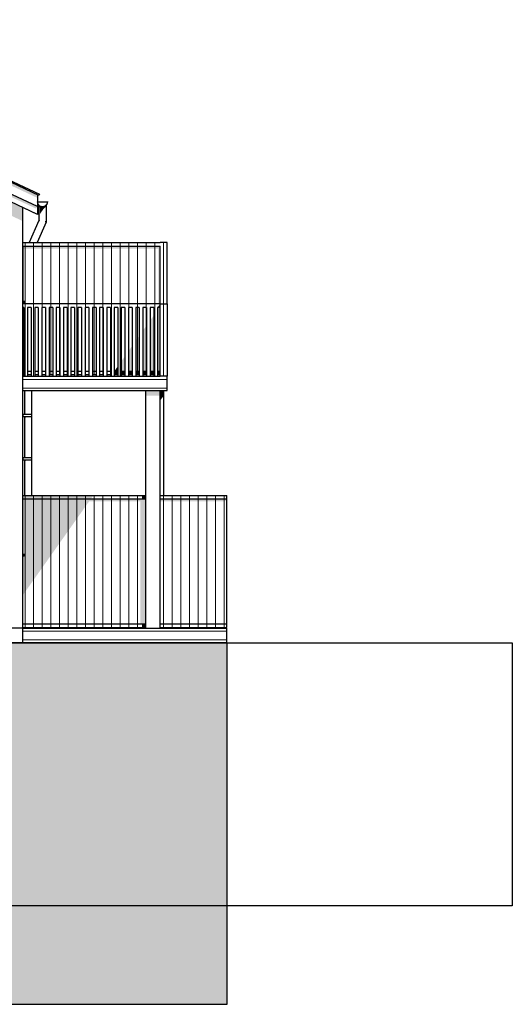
# Model space of a CAD drawing. Header units: millimetres. Extents: x -187988 to -148208, y 72497 to 86342.
# Tile 22 of 22: x -155034 to -148208, y 72497 to 86121. Entities that reach past the tile are written whole.
import ezdxf

# ---------------------------------------------------------------- set-up
doc = ezdxf.new("R2010")
doc.units = ezdxf.units.MM
doc.header["$LTSCALE"] = 0.5
doc.header["$MEASUREMENT"] = 0
doc.linetypes.add('PLINE', pattern=[0])
for name, color, linetype in [('0(Nye konstruksjoner)', 7, 'Continuous'), ('222- Søyler (Nye konstruksjoner)', 7, 'Continuous'), ('23-- Yttervegger(Nye konstruksjoner)', 7, 'Continuous'), ('231- Bærende yttervegger(Nye konstruksjoner)', 7, 'Continuous'), ('244- Vinduer_ dører_ foldevegger(Nye konstruksjoner)', 7, 'Continuous'), ('25-- Dekker(Nye konstruksjoner)', 7, 'Continuous'), ('265- Gesimser_ takrenner og nedløp(Nye konstruksjoner)', 7, 'Continuous'), ('71-- Bearbeidet terreng (Skravur)(Nye konstruksjoner)', 7, 'Continuous'), ('71-- Bearbeidet terreng(Nye konstruksjoner)', 7, 'Continuous')]:
    doc.layers.add(name, color=color, linetype=linetype)
doc.layers.add('235- Utvendig kledning og overflate(Nye konstruksjoner)', color=7, linetype='Continuous', lineweight=0)

# ---------------------------------------------------------------- blocks, each defined once
blk = doc.blocks.new('*X113')
at = {"layer": '235- Utvendig kledning og overflate(Nye konstruksjoner)', "linetype": 'PLINE'}
for p, q in [((-152165, 77660), (-154988, 77660)), ((-154988, 77660), (-152165, 77660)), ((-152165, 77540), (-154988, 77540)), ((-154988, 77540), (-152165, 77540))]:
    blk.add_line(p, q, dxfattribs=at)
blk = doc.blocks.new('*X287')
at = {"layer": '235- Utvendig kledning og overflate(Nye konstruksjoner)', "linetype": 'PLINE'}
for p, q in [((-152988, 81141), (-154988, 81141)), ((-154988, 81141), (-152988, 81141)), ((-152988, 81021), (-154988, 81021)), ((-154988, 81021), (-152988, 81021))]:
    blk.add_line(p, q, dxfattribs=at)
blk = doc.blocks.new('*X288')
at = {"layer": '235- Utvendig kledning og overflate(Nye konstruksjoner)', "linetype": 'PLINE'}
for p, q in [((-154960, 79490), (-154960, 77760)), ((-154960, 77760), (-154960, 79490)), ((-154840, 79490), (-154840, 77760)), ((-154840, 77760), (-154840, 79490)), ((-154720, 79490), (-154720, 77760)), ((-154720, 77760), (-154720, 79490)), ((-154600, 79490), (-154600, 77760)), ((-154600, 77760), (-154600, 79490)), ((-154480, 79490), (-154480, 77760)), ((-154480, 77760), (-154480, 79490)), ((-154360, 79490), (-154360, 77760)), ((-154360, 77760), (-154360, 79490)), ((-154240, 79490), (-154240, 77760)), ((-154240, 77760), (-154240, 79490)), ((-154120, 79490), (-154120, 77760)), ((-154120, 77760), (-154120, 79490)), ((-154000, 79490), (-154000, 77760)), ((-154000, 77760), (-154000, 79490)), ((-153880, 79490), (-153880, 77760)), ((-153880, 77760), (-153880, 79490)), ((-153760, 79490), (-153760, 77760)), ((-153760, 77760), (-153760, 79490)), ((-153640, 79490), (-153640, 77760)), ((-153640, 77760), (-153640, 79490)), ((-153520, 79490), (-153520, 77760)), ((-153520, 77760), (-153520, 79490)), ((-153400, 79490), (-153400, 77760)), ((-153400, 77760), (-153400, 79490))]:
    blk.add_line(p, q, dxfattribs=at)
blk = doc.blocks.new('*X289')
at = {"layer": '235- Utvendig kledning og overflate(Nye konstruksjoner)', "linetype": 'PLINE'}
for p, q in [((-153040, 77760), (-153040, 77710)), ((-153040, 77710), (-153040, 77760)), ((-152920, 77760), (-152920, 77710)), ((-152920, 77710), (-152920, 77760)), ((-152800, 77760), (-152800, 77710)), ((-152800, 77710), (-152800, 77760)), ((-152680, 77760), (-152680, 77710)), ((-152680, 77710), (-152680, 77760)), ((-152560, 77760), (-152560, 77710)), ((-152560, 77710), (-152560, 77760)), ((-152439, 77760), (-152439, 77710)), ((-152439, 77710), (-152439, 77760)), ((-152319, 77760), (-152319, 77710)), ((-152319, 77710), (-152319, 77760)), ((-152199, 77760), (-152199, 77710)), ((-152199, 77710), (-152199, 77760))]:
    blk.add_line(p, q, dxfattribs=at)
blk = doc.blocks.new('*X290')
at = {"layer": '235- Utvendig kledning og overflate(Nye konstruksjoner)', "linetype": 'PLINE'}
for p, q in [((-154960, 77760), (-154960, 77710)), ((-154960, 77710), (-154960, 77760)), ((-154840, 77760), (-154840, 77710)), ((-154840, 77710), (-154840, 77760)), ((-154720, 77760), (-154720, 77710)), ((-154720, 77710), (-154720, 77760)), ((-154600, 77760), (-154600, 77710)), ((-154600, 77710), (-154600, 77760)), ((-154480, 77760), (-154480, 77710)), ((-154480, 77710), (-154480, 77760)), ((-154360, 77760), (-154360, 77710)), ((-154360, 77710), (-154360, 77760)), ((-154240, 77760), (-154240, 77710)), ((-154240, 77710), (-154240, 77760)), ((-154120, 77760), (-154120, 77710)), ((-154120, 77710), (-154120, 77760)), ((-154000, 77760), (-154000, 77710)), ((-154000, 77710), (-154000, 77760)), ((-153880, 77760), (-153880, 77710)), ((-153880, 77710), (-153880, 77760)), ((-153760, 77760), (-153760, 77710)), ((-153760, 77710), (-153760, 77760)), ((-153640, 77760), (-153640, 77710)), ((-153640, 77710), (-153640, 77760)), ((-153520, 77760), (-153520, 77710)), ((-153520, 77710), (-153520, 77760)), ((-153400, 77760), (-153400, 77710)), ((-153400, 77710), (-153400, 77760))]:
    blk.add_line(p, q, dxfattribs=at)
blk = doc.blocks.new('*X291')
at = {"layer": '235- Utvendig kledning og overflate(Nye konstruksjoner)', "linetype": 'PLINE'}
for p, q in [((-153040, 79540), (-153040, 79490)), ((-153040, 79490), (-153040, 79540)), ((-152920, 79540), (-152920, 79490)), ((-152920, 79490), (-152920, 79540)), ((-152800, 79540), (-152800, 79490)), ((-152800, 79490), (-152800, 79540)), ((-152680, 79540), (-152680, 79490)), ((-152680, 79490), (-152680, 79540)), ((-152560, 79540), (-152560, 79490)), ((-152560, 79490), (-152560, 79540)), ((-152439, 79540), (-152439, 79490)), ((-152439, 79490), (-152439, 79540)), ((-152319, 79540), (-152319, 79490)), ((-152319, 79490), (-152319, 79540)), ((-152199, 79540), (-152199, 79490)), ((-152199, 79490), (-152199, 79540))]:
    blk.add_line(p, q, dxfattribs=at)
blk = doc.blocks.new('*X292')
at = {"layer": '235- Utvendig kledning og overflate(Nye konstruksjoner)', "linetype": 'PLINE'}
for p, q in [((-153039.64672, 82190), (-153039.64672, 81190)), ((-153039.64672, 81190), (-153039.64672, 82190))]:
    blk.add_line(p, q, dxfattribs=at)
blk = doc.blocks.new('*X293')
at = {"layer": '235- Utvendig kledning og overflate(Nye konstruksjoner)', "linetype": 'PLINE'}
for p, q in [((-154960, 82190), (-154960, 82140)), ((-154960, 82140), (-154960, 82190)), ((-154840, 82190), (-154840, 82140)), ((-154840, 82140), (-154840, 82190)), ((-154720, 82190), (-154720, 82140)), ((-154720, 82140), (-154720, 82190)), ((-154600, 82190), (-154600, 82140)), ((-154600, 82140), (-154600, 82190)), ((-154480, 82190), (-154480, 82140)), ((-154480, 82140), (-154480, 82190)), ((-154360, 82190), (-154360, 82140)), ((-154360, 82140), (-154360, 82190)), ((-154240, 82190), (-154240, 82140)), ((-154240, 82140), (-154240, 82190)), ((-154120, 82190), (-154120, 82140)), ((-154120, 82140), (-154120, 82190)), ((-154000, 82190), (-154000, 82140)), ((-154000, 82140), (-154000, 82190)), ((-153880, 82190), (-153880, 82140)), ((-153880, 82140), (-153880, 82190)), ((-153760, 82190), (-153760, 82140)), ((-153760, 82140), (-153760, 82190)), ((-153640, 82190), (-153640, 82140)), ((-153640, 82140), (-153640, 82190)), ((-153520, 82190), (-153520, 82140)), ((-153520, 82140), (-153520, 82190)), ((-153400, 82190), (-153400, 82140)), ((-153400, 82140), (-153400, 82190)), ((-153280, 82190), (-153280, 82140)), ((-153280, 82140), (-153280, 82190)), ((-153160, 82190), (-153160, 82140)), ((-153160, 82140), (-153160, 82190))]:
    blk.add_line(p, q, dxfattribs=at)
blk = doc.blocks.new('*X294')
at = {"layer": '235- Utvendig kledning og overflate(Nye konstruksjoner)', "linetype": 'PLINE'}
for p, q in [((-154840, 82140), (-154840, 81190)), ((-154840, 81190), (-154840, 82140))]:
    blk.add_line(p, q, dxfattribs=at)
blk = doc.blocks.new('*X296')
at = {"layer": '235- Utvendig kledning og overflate(Nye konstruksjoner)', "linetype": 'PLINE'}
for p, q in [((-154240, 82140), (-154240, 81190)), ((-154240, 81190), (-154240, 82140))]:
    blk.add_line(p, q, dxfattribs=at)
blk = doc.blocks.new('*X297')
at = {"layer": '235- Utvendig kledning og overflate(Nye konstruksjoner)', "linetype": 'PLINE'}
for p, q in [((-154359.98877, 82140), (-154359.98877, 81190)), ((-154359.98877, 81190), (-154359.98877, 82140))]:
    blk.add_line(p, q, dxfattribs=at)
blk = doc.blocks.new('*X304')
at = {"layer": '235- Utvendig kledning og overflate(Nye konstruksjoner)', "linetype": 'PLINE'}
for p, q in [((-153640, 82140), (-153640, 81190)), ((-153640, 81190), (-153640, 82140))]:
    blk.add_line(p, q, dxfattribs=at)
blk = doc.blocks.new('*X305')
at = {"layer": '235- Utvendig kledning og overflate(Nye konstruksjoner)', "linetype": 'PLINE'}
for p, q in [((-153760, 82140), (-153760, 81190)), ((-153760, 81190), (-153760, 82140))]:
    blk.add_line(p, q, dxfattribs=at)
blk = doc.blocks.new('*X311')
at = {"layer": '235- Utvendig kledning og overflate(Nye konstruksjoner)', "linetype": 'PLINE'}
for p, q in [((-153160, 82140), (-153160, 81190)), ((-153160, 81190), (-153160, 82140))]:
    blk.add_line(p, q, dxfattribs=at)
blk = doc.blocks.new('*X312')
at = {"layer": '235- Utvendig kledning og overflate(Nye konstruksjoner)', "linetype": 'PLINE'}
for p, q in [((-154960, 82990), (-154960, 82190)), ((-154960, 82190), (-154960, 82990)), ((-154840, 82990), (-154840, 82190)), ((-154840, 82190), (-154840, 82990)), ((-154720, 82990), (-154720, 82190)), ((-154720, 82190), (-154720, 82990)), ((-154600, 82990), (-154600, 82190)), ((-154600, 82190), (-154600, 82990)), ((-154480, 82990), (-154480, 82190)), ((-154480, 82190), (-154480, 82990)), ((-154360, 82990), (-154360, 82190)), ((-154360, 82190), (-154360, 82990)), ((-154240, 82990), (-154240, 82190)), ((-154240, 82190), (-154240, 82990)), ((-154120, 82990), (-154120, 82190)), ((-154120, 82190), (-154120, 82990)), ((-154000, 82990), (-154000, 82190)), ((-154000, 82190), (-154000, 82990)), ((-153880, 82990), (-153880, 82190)), ((-153880, 82190), (-153880, 82990)), ((-153760, 82990), (-153760, 82190)), ((-153760, 82190), (-153760, 82990)), ((-153640, 82990), (-153640, 82190)), ((-153640, 82190), (-153640, 82990)), ((-153520, 82990), (-153520, 82190)), ((-153520, 82190), (-153520, 82990)), ((-153400, 82990), (-153400, 82190)), ((-153400, 82190), (-153400, 82990)), ((-153280, 82990), (-153280, 82190)), ((-153280, 82190), (-153280, 82990)), ((-153160, 82990), (-153160, 82190)), ((-153160, 82190), (-153160, 82990))]:
    blk.add_line(p, q, dxfattribs=at)
blk = doc.blocks.new('*X316')
at = {"layer": '235- Utvendig kledning og overflate(Nye konstruksjoner)', "linetype": 'PLINE'}
for p, q in [((-154720, 82140), (-154720, 81260)), ((-154720, 81260), (-154720, 82140))]:
    blk.add_line(p, q, dxfattribs=at)
blk = doc.blocks.new('*X317')
at = {"layer": '235- Utvendig kledning og overflate(Nye konstruksjoner)', "linetype": 'PLINE'}
for p, q in [((-154600, 82140), (-154600, 81260)), ((-154600, 81260), (-154600, 82140))]:
    blk.add_line(p, q, dxfattribs=at)
blk = doc.blocks.new('*X318')
at = {"layer": '235- Utvendig kledning og overflate(Nye konstruksjoner)', "linetype": 'PLINE'}
for p, q in [((-154480, 82140), (-154480, 81260)), ((-154480, 81260), (-154480, 82140))]:
    blk.add_line(p, q, dxfattribs=at)
blk = doc.blocks.new('*X322')
at = {"layer": '235- Utvendig kledning og overflate(Nye konstruksjoner)', "linetype": 'PLINE'}
for p, q in [((-154120, 82140), (-154120, 81260)), ((-154120, 81260), (-154120, 82140))]:
    blk.add_line(p, q, dxfattribs=at)
blk = doc.blocks.new('*X323')
at = {"layer": '235- Utvendig kledning og overflate(Nye konstruksjoner)', "linetype": 'PLINE'}
for p, q in [((-154000, 82140), (-154000, 81260)), ((-154000, 81260), (-154000, 82140))]:
    blk.add_line(p, q, dxfattribs=at)
blk = doc.blocks.new('*X324')
at = {"layer": '235- Utvendig kledning og overflate(Nye konstruksjoner)', "linetype": 'PLINE'}
for p, q in [((-153880, 82140), (-153880, 81260)), ((-153880, 81260), (-153880, 82140))]:
    blk.add_line(p, q, dxfattribs=at)
blk = doc.blocks.new('*X328')
at = {"layer": '235- Utvendig kledning og overflate(Nye konstruksjoner)', "linetype": 'PLINE'}
for p, q in [((-153520, 82140), (-153520, 81260)), ((-153520, 81260), (-153520, 82140))]:
    blk.add_line(p, q, dxfattribs=at)
blk = doc.blocks.new('*X329')
at = {"layer": '235- Utvendig kledning og overflate(Nye konstruksjoner)', "linetype": 'PLINE'}
for p, q in [((-153400, 82140), (-153400, 81260)), ((-153400, 81260), (-153400, 82140))]:
    blk.add_line(p, q, dxfattribs=at)
blk = doc.blocks.new('*X330')
at = {"layer": '235- Utvendig kledning og overflate(Nye konstruksjoner)', "linetype": 'PLINE'}
for p, q in [((-153280, 82140), (-153280, 81260)), ((-153280, 81260), (-153280, 82140))]:
    blk.add_line(p, q, dxfattribs=at)
blk = doc.blocks.new('*X332')
at = {"layer": '235- Utvendig kledning og overflate(Nye konstruksjoner)', "linetype": 'PLINE'}
for p, q in [((-153040, 83040), (-153040, 82190)), ((-153040, 82190), (-153040, 83040))]:
    blk.add_line(p, q, dxfattribs=at)
blk = doc.blocks.new('*X336')
at = {"layer": '235- Utvendig kledning og overflate(Nye konstruksjoner)', "linetype": 'PLINE'}
for p, q in [((-154720, 81260), (-154720, 81210)), ((-154720, 81210), (-154720, 81260))]:
    blk.add_line(p, q, dxfattribs=at)
blk = doc.blocks.new('*X337')
at = {"layer": '235- Utvendig kledning og overflate(Nye konstruksjoner)', "linetype": 'PLINE'}
for p, q in [((-154600, 81260), (-154600, 81210)), ((-154600, 81210), (-154600, 81260))]:
    blk.add_line(p, q, dxfattribs=at)
blk = doc.blocks.new('*X338')
at = {"layer": '235- Utvendig kledning og overflate(Nye konstruksjoner)', "linetype": 'PLINE'}
for p, q in [((-154480, 81260), (-154480, 81210)), ((-154480, 81210), (-154480, 81260))]:
    blk.add_line(p, q, dxfattribs=at)
blk = doc.blocks.new('*X342')
at = {"layer": '235- Utvendig kledning og overflate(Nye konstruksjoner)', "linetype": 'PLINE'}
for p, q in [((-154120, 81260), (-154120, 81210)), ((-154120, 81210), (-154120, 81260))]:
    blk.add_line(p, q, dxfattribs=at)
blk = doc.blocks.new('*X343')
at = {"layer": '235- Utvendig kledning og overflate(Nye konstruksjoner)', "linetype": 'PLINE'}
for p, q in [((-154000, 81260), (-154000, 81210)), ((-154000, 81210), (-154000, 81260))]:
    blk.add_line(p, q, dxfattribs=at)
blk = doc.blocks.new('*X344')
at = {"layer": '235- Utvendig kledning og overflate(Nye konstruksjoner)', "linetype": 'PLINE'}
for p, q in [((-153880, 81260), (-153880, 81210)), ((-153880, 81210), (-153880, 81260))]:
    blk.add_line(p, q, dxfattribs=at)
blk = doc.blocks.new('*X348')
at = {"layer": '235- Utvendig kledning og overflate(Nye konstruksjoner)', "linetype": 'PLINE'}
for p, q in [((-153520, 81260), (-153520, 81210)), ((-153520, 81210), (-153520, 81260))]:
    blk.add_line(p, q, dxfattribs=at)
blk = doc.blocks.new('*X349')
at = {"layer": '235- Utvendig kledning og overflate(Nye konstruksjoner)', "linetype": 'PLINE'}
for p, q in [((-153400, 81260), (-153400, 81210)), ((-153400, 81210), (-153400, 81260))]:
    blk.add_line(p, q, dxfattribs=at)
blk = doc.blocks.new('*X350')
at = {"layer": '235- Utvendig kledning og overflate(Nye konstruksjoner)', "linetype": 'PLINE'}
for p, q in [((-153280, 81260), (-153280, 81210)), ((-153280, 81210), (-153280, 81260))]:
    blk.add_line(p, q, dxfattribs=at)
blk = doc.blocks.new('*X353')
at = {"layer": '235- Utvendig kledning og overflate(Nye konstruksjoner)', "linetype": 'PLINE'}
for p, q in [((-154960, 83040), (-154960, 82990)), ((-154960, 82990), (-154960, 83040)), ((-154840, 83040), (-154840, 82990)), ((-154840, 82990), (-154840, 83040)), ((-154720, 83040), (-154720, 82990)), ((-154720, 82990), (-154720, 83040)), ((-154600, 83040), (-154600, 82990)), ((-154600, 82990), (-154600, 83040)), ((-154480, 83040), (-154480, 82990)), ((-154480, 82990), (-154480, 83040)), ((-154360, 83040), (-154360, 82990)), ((-154360, 82990), (-154360, 83040)), ((-154240, 83040), (-154240, 82990)), ((-154240, 82990), (-154240, 83040)), ((-154120, 83040), (-154120, 82990)), ((-154120, 82990), (-154120, 83040)), ((-154000, 83040), (-154000, 82990)), ((-154000, 82990), (-154000, 83040)), ((-153880, 83040), (-153880, 82990)), ((-153880, 82990), (-153880, 83040)), ((-153760, 83040), (-153760, 82990)), ((-153760, 82990), (-153760, 83040)), ((-153640, 83040), (-153640, 82990)), ((-153640, 82990), (-153640, 83040)), ((-153520, 83040), (-153520, 82990)), ((-153520, 82990), (-153520, 83040)), ((-153400, 83040), (-153400, 82990)), ((-153400, 82990), (-153400, 83040)), ((-153280, 83040), (-153280, 82990)), ((-153280, 82990), (-153280, 83040)), ((-153160, 83040), (-153160, 82990)), ((-153160, 82990), (-153160, 83040))]:
    blk.add_line(p, q, dxfattribs=at)
blk = doc.blocks.new('*X354')
at = {"layer": '235- Utvendig kledning og overflate(Nye konstruksjoner)', "linetype": 'PLINE'}
for p, q in [((-154960, 82140), (-154960, 81190)), ((-154960, 81190), (-154960, 82140))]:
    blk.add_line(p, q, dxfattribs=at)
blk = doc.blocks.new('*X355')
at = {"layer": '235- Utvendig kledning og overflate(Nye konstruksjoner)', "linetype": 'PLINE'}
for p, q in [((-154960, 79540), (-154960, 79490)), ((-154960, 79490), (-154960, 79540)), ((-154840, 79540), (-154840, 79490)), ((-154840, 79490), (-154840, 79540)), ((-154720, 79540), (-154720, 79490)), ((-154720, 79490), (-154720, 79540)), ((-154600, 79540), (-154600, 79490)), ((-154600, 79490), (-154600, 79540)), ((-154480, 79540), (-154480, 79490)), ((-154480, 79490), (-154480, 79540)), ((-154360, 79540), (-154360, 79490)), ((-154360, 79490), (-154360, 79540)), ((-154240, 79540), (-154240, 79490)), ((-154240, 79490), (-154240, 79540)), ((-154120, 79540), (-154120, 79490)), ((-154120, 79490), (-154120, 79540)), ((-154000, 79540), (-154000, 79490)), ((-154000, 79490), (-154000, 79540)), ((-153880, 79540), (-153880, 79490)), ((-153880, 79490), (-153880, 79540)), ((-153760, 79540), (-153760, 79490)), ((-153760, 79490), (-153760, 79540)), ((-153640, 79540), (-153640, 79490)), ((-153640, 79490), (-153640, 79540)), ((-153520, 79540), (-153520, 79490)), ((-153520, 79490), (-153520, 79540)), ((-153400, 79540), (-153400, 79490)), ((-153400, 79490), (-153400, 79540))]:
    blk.add_line(p, q, dxfattribs=at)
blk = doc.blocks.new('*X356')
at = {"layer": '235- Utvendig kledning og overflate(Nye konstruksjoner)', "linetype": 'PLINE'}
for p, q in [((-153040, 79490), (-153040, 77760)), ((-153040, 77760), (-153040, 79490)), ((-152920, 79490), (-152920, 77760)), ((-152920, 77760), (-152920, 79490)), ((-152800, 79490), (-152800, 77760)), ((-152800, 77760), (-152800, 79490)), ((-152680, 79490), (-152680, 77760)), ((-152680, 77760), (-152680, 79490)), ((-152560, 79490), (-152560, 77760)), ((-152560, 77760), (-152560, 79490)), ((-152439, 79490), (-152439, 77760)), ((-152439, 77760), (-152439, 79490)), ((-152319, 79490), (-152319, 77760)), ((-152319, 77760), (-152319, 79490)), ((-152199, 79490), (-152199, 77760)), ((-152199, 77760), (-152199, 79490))]:
    blk.add_line(p, q, dxfattribs=at)

msp = doc.modelspace()

# ---------------------------------------------------------------- hatches: boundary and pattern name
at = {"layer": '222- Søyler (Nye konstruksjoner)', "linetype": 'Continuous'}
for points in [[(-153288, 80990), (-153288, 80919), (-153088, 80919), (-153088, 80990)], [(-153038, 80990), (-153088, 80990), (-153088, 80849), (-153038, 80919)]]:
    msp.add_hatch(color=256, dxfattribs=at).paths.add_polyline_path(points)
at = {"layer": '23-- Yttervegger(Nye konstruksjoner)', "linetype": 'Continuous'}
msp.add_hatch(color=256, dxfattribs=at).paths.add_polyline_path([(-163180, 84314), (-163180, 84220), (-160034, 85686), (-160034, 85687), (-160034, 85686), (-154988, 83333), (-154988, 83522), (-159934, 85828), (-159934, 86002), (-159934, 86002), (-159934, 85828)])
at = {"layer": '231- Bærende yttervegger(Nye konstruksjoner)', "linetype": 'Continuous'}
for points in [[(-154986, 82990), (-154986, 82955), (-153113, 82955), (-153113, 82190), (-153088, 82190), (-153088, 82140), (-153113, 82140), (-153113, 82119), (-153126, 82101), (-153126, 81260), (-153088, 81260), (-153088, 82990)], [(-153113, 82155), (-153113, 82140), (-153088, 82140), (-153088, 82189)], [(-153226, 81260), (-153176, 81260), (-153176, 82030), (-153226, 81959)], [(-153326, 81260), (-153285, 81260), (-153285, 81755), (-153276, 81768), (-153276, 81260), (-153276, 81260), (-153276, 81889), (-153326, 81818)], [(-153426, 81260), (-153376, 81260), (-153376, 81747), (-153426, 81677)], [(-153526, 81260), (-153476, 81260), (-153476, 81606), (-153526, 81535)], [(-153626, 81260), (-153576, 81260), (-153576, 81465), (-153626, 81394)], [(-153726, 81210), (-153676, 81210), (-153676, 81260), (-153720, 81260), (-153726, 81252)], [(-153720, 81260), (-153676, 81260), (-153676, 81323)], [(-153626, 81210), (-153576, 81210), (-153576, 81260), (-153626, 81260)], [(-153526, 81210), (-153476, 81210), (-153476, 81260), (-153526, 81260)], [(-153426, 81260), (-153426, 81210), (-153376, 81210), (-153376, 81260)], [(-153326, 81260), (-153326, 81210), (-153276, 81210), (-153276, 81260)], [(-153226, 81210), (-153176, 81210), (-153176, 81260), (-153226, 81260)], [(-153126, 81260), (-153126, 81210), (-153088, 81210), (-153088, 81260)], [(-154988, 79540), (-154988, 79490), (-154048, 79490), (-154013, 79540)], [(-153288, 79490), (-154988, 79490), (-154988, 78724), (-154967, 78724), (-154967, 78704), (-154988, 78704), (-154988, 78162), (-154073, 79455), (-153363, 79455), (-153363, 77760), (-153288, 77760)], [(-153288, 79540), (-153338, 79540), (-153338, 79490), (-153288, 79490)], [(-153088, 79490), (-153088, 79455), (-152190, 79455), (-152165, 79490)], [(-153338, 77760), (-153338, 77710), (-153288, 77710), (-153288, 77760)]]:
    msp.add_hatch(color=256, dxfattribs=at).paths.add_polyline_path(points)
at = {"layer": '244- Vinduer_ dører_ foldevegger(Nye konstruksjoner)', "linetype": 'Continuous'}
for points in [[(-154981, 82207), (-154988, 82207), (-154988, 82207), (-154987, 82207)], [(-154988, 82207), (-154981, 82207), (-154984, 82207), (-154988, 82207)], [(-154988, 82205), (-154977, 82205), (-154980, 82206), (-154987, 82207), (-154988, 82207)], [(-154988, 82205), (-154988, 82204), (-154974, 82204), (-154974, 82204), (-154976, 82205), (-154977, 82205)], [(-154974, 82206), (-154987, 82207), (-154980, 82206)], [(-154987, 82207), (-154974, 82206), (-154981, 82207)], [(-154980, 82206), (-154976, 82205), (-154969, 82205)], [(-154980, 82206), (-154969, 82205), (-154974, 82206)], [(-154976, 82205), (-154974, 82204), (-154967, 82204)], [(-154976, 82205), (-154967, 82204), (-154969, 82205)], [(-154974, 82204), (-154974, 82204), (-154967, 82204)], [(-154974, 82204), (-154967, 82204), (-154967, 82204)], [(-154981, 78707), (-154988, 78707), (-154988, 78707), (-154987, 78707)], [(-154988, 78707), (-154981, 78707), (-154984, 78707), (-154988, 78707)], [(-154988, 78705), (-154977, 78705), (-154980, 78706), (-154987, 78707), (-154988, 78707)], [(-154988, 78705), (-154988, 78704), (-154974, 78704), (-154974, 78704), (-154976, 78705), (-154977, 78705)], [(-154974, 78706), (-154987, 78707), (-154980, 78706)], [(-154981, 78707), (-154987, 78707), (-154974, 78706)], [(-154980, 78706), (-154976, 78705), (-154969, 78705)], [(-154980, 78706), (-154969, 78705), (-154974, 78706)], [(-154976, 78705), (-154974, 78704), (-154967, 78704)], [(-154976, 78705), (-154967, 78704), (-154969, 78705)], [(-154974, 78704), (-154974, 78704), (-154967, 78704)], [(-154974, 78704), (-154967, 78704), (-154967, 78704)]]:
    msp.add_hatch(color=256, dxfattribs=at).paths.add_polyline_path(points)
at = {"layer": '265- Gesimser_ takrenner og nedløp(Nye konstruksjoner)', "linetype": 'Continuous'}
for points in [[(-159934, 86099), (-159934, 86056), (-154790, 83657), (-154788, 83661), (-154788, 83700)], [(-159934, 85936), (-159934, 85898), (-154808, 83508), (-154788, 83536)], [(-154988, 83522), (-154988, 83522), (-154788, 83428), (-154788, 83428)], [(-154761, 83550), (-154768, 83557), (-154768, 83533), (-154761, 83533)], [(-154764, 83533), (-154768, 83533), (-154768, 83343), (-154764, 83342)], [(-154764, 83533), (-154764, 83342), (-154753, 83340), (-154753, 83533)], [(-154753, 83542), (-154761, 83550), (-154761, 83533), (-154743, 83533), (-154743, 83539)], [(-154737, 83533), (-154753, 83533), (-154753, 83432), (-154737, 83455)], [(-154743, 83539), (-154743, 83533), (-154718, 83533)], [(-154718, 83533), (-154737, 83533), (-154737, 83455), (-154718, 83482)], [(-154693, 83539), (-154718, 83533), (-154693, 83533)], [(-154699, 83533), (-154718, 83533), (-154718, 83482), (-154705, 83500), (-154699, 83506)], [(-154699, 83533), (-154699, 83506), (-154696, 83508), (-154682, 83527), (-154682, 83533)], [(-154693, 83533), (-154680, 83533), (-154679, 83537), (-154674, 83543), (-154674, 83550), (-154683, 83542), (-154693, 83539)], [(-154682, 83533), (-154682, 83527), (-154680, 83531), (-154679, 83533)], [(-154674, 83533), (-154678, 83533), (-154675, 83532)], [(-154674, 83550), (-154674, 83543), (-154668, 83553), (-154668, 83557)], [(-154768, 83343), (-154903, 83040), (-154898, 83040), (-154764, 83342)], [(-154769, 83330), (-154753, 83340), (-154764, 83342)], [(-154968, 80990), (-154968, 80663), (-154964, 80663), (-154964, 80990)], [(-154953, 80990), (-154964, 80990), (-154964, 80663), (-154953, 80663)], [(-154968, 80633), (-154968, 80063), (-154964, 80063), (-154964, 80633)], [(-154964, 80633), (-154964, 80063), (-154953, 80063), (-154953, 80633)], [(-154953, 80633), (-154953, 80609), (-154937, 80624), (-154937, 80633)], [(-154937, 80624), (-154920, 80629), (-154918, 80630), (-154918, 80633), (-154937, 80633)], [(-154918, 80630), (-154899, 80630), (-154899, 80631), (-154899, 80633), (-154918, 80633)], [(-154899, 80631), (-154882, 80631), (-154882, 80633), (-154899, 80633)], [(-154872, 80633), (-154882, 80633), (-154882, 80631), (-154882, 80631), (-154872, 80631)], [(-154868, 80633), (-154872, 80633), (-154872, 80631), (-154871, 80630), (-154868, 80630)], [(-154968, 80033), (-154968, 79540), (-154964, 79540), (-154964, 80033)], [(-154964, 80033), (-154964, 79540), (-154953, 79540), (-154953, 80033)], [(-154953, 80033), (-154953, 80009), (-154937, 80024), (-154937, 80033)], [(-154937, 80024), (-154920, 80029), (-154918, 80030), (-154918, 80033), (-154937, 80033)], [(-154918, 80030), (-154899, 80030), (-154899, 80031), (-154899, 80033), (-154918, 80033)], [(-154899, 80031), (-154882, 80031), (-154882, 80033), (-154899, 80033)], [(-154872, 80033), (-154882, 80033), (-154882, 80031), (-154882, 80031), (-154872, 80031)], [(-154868, 80033), (-154872, 80033), (-154872, 80031), (-154871, 80030), (-154868, 80030)], [(-154964, 77710), (-154968, 77710), (-154968, 77700), (-154964, 77700)], [(-154953, 77710), (-154964, 77710), (-154964, 77700), (-154953, 77700)]]:
    msp.add_hatch(color=256, dxfattribs=at).paths.add_polyline_path(points)
at = {"layer": '71-- Bearbeidet terreng (Skravur)(Nye konstruksjoner)', "linetype": 'Continuous'}
msp.add_hatch(color=256, dxfattribs=at).paths.add_polyline_path([(-183438, 77497), (-183438, 72497), (-152165, 72497), (-152165, 77497)])

# ---------------------------------------------------------------- linework, layer by layer
at = {"layer": '0(Nye konstruksjoner)', "linetype": 'PLINE', "flags": 128}
msp.add_lwpolyline([(-187988, 77497), (-148208, 77497), (-148208, 73859), (-187988, 73859)], close=True, dxfattribs=at)
at = {"layer": '222- Søyler (Nye konstruksjoner)', "linetype": 'PLINE'}
for p, q in [((-153288, 77700), (-153288, 80990)), ((-153088, 77700), (-153088, 80990)), ((-153038, 79540), (-153038, 80990)), ((-153038, 77700), (-153038, 77710))]:
    msp.add_line(p, q, dxfattribs=at)
at = {"layer": '23-- Yttervegger(Nye konstruksjoner)', "linetype": 'PLINE'}
for p, q in [((-154988, 81200), (-154988, 83522)), ((-154988, 77700), (-154988, 81200)), ((-154988, 77700), (-163180, 77700))]:
    msp.add_line(p, q, dxfattribs=at)
at = {"layer": '231- Bærende yttervegger(Nye konstruksjoner)', "linetype": 'PLINE'}
for p, q in [((-154988, 83040), (-153088, 83040)), ((-154988, 82990), (-153088, 82990)), ((-154986, 82224), (-154986, 82990)), ((-152988, 83040), (-153088, 83040)), ((-153088, 82190), (-153088, 82990)), ((-152988, 82190), (-152988, 83040)), ((-153088, 82190), (-154988, 82190)), ((-154986, 82190), (-154986, 82204)), ((-153088, 82190), (-152988, 82190)), ((-153088, 81190), (-153088, 82190)), ((-153088, 82140), (-153088, 82190)), ((-152988, 82190), (-152988, 81190)), ((-154976, 82140), (-154988, 82140)), ((-154986, 81260), (-154986, 82140)), ((-154976, 82140), (-154976, 81190)), ((-154876, 82140), (-154926, 82140)), ((-154926, 82140), (-154926, 81190)), ((-154876, 82140), (-154876, 81190)), ((-154776, 82140), (-154826, 82140)), ((-154826, 82140), (-154826, 81190)), ((-154776, 82140), (-154776, 81190)), ((-154676, 82140), (-154726, 82140)), ((-154726, 82140), (-154726, 81190)), ((-154676, 82140), (-154676, 81190)), ((-154576, 82140), (-154626, 82140)), ((-154626, 82140), (-154626, 81190)), ((-154576, 82140), (-154576, 81190)), ((-154476, 82140), (-154526, 82140)), ((-154526, 82140), (-154526, 81190)), ((-154476, 82140), (-154476, 81190)), ((-154376, 82140), (-154426, 82140)), ((-154426, 82140), (-154426, 81190)), ((-154376, 82140), (-154376, 81190)), ((-154276, 82140), (-154326, 82140)), ((-154326, 82140), (-154326, 81190)), ((-154276, 82140), (-154276, 81190)), ((-154176, 82140), (-154226, 82140)), ((-154226, 82140), (-154226, 81190)), ((-154176, 82140), (-154176, 81190)), ((-154076, 82140), (-154126, 82140)), ((-154126, 82140), (-154126, 81190)), ((-154076, 82140), (-154076, 81190)), ((-153976, 82140), (-154026, 82140)), ((-154026, 82140), (-154026, 81190)), ((-153976, 82140), (-153976, 81190)), ((-153876, 82140), (-153926, 82140)), ((-153926, 82140), (-153926, 81190)), ((-153876, 82140), (-153876, 81190)), ((-153776, 82140), (-153826, 82140)), ((-153826, 82140), (-153826, 81190)), ((-153776, 82140), (-153776, 81190)), ((-153676, 82140), (-153726, 82140)), ((-153726, 82140), (-153726, 81190)), ((-153676, 82140), (-153676, 81190)), ((-153576, 82140), (-153626, 82140)), ((-153626, 82140), (-153626, 81190)), ((-153576, 82140), (-153576, 81190)), ((-153476, 82140), (-153526, 82140)), ((-153526, 82140), (-153526, 81190)), ((-153476, 82140), (-153476, 81190)), ((-153376, 82140), (-153426, 82140)), ((-153426, 82140), (-153426, 81190)), ((-153376, 82140), (-153376, 81190)), ((-153276, 82140), (-153326, 82140)), ((-153326, 82140), (-153326, 81190)), ((-153276, 82140), (-153276, 81190)), ((-153176, 82140), (-153226, 82140)), ((-153226, 82140), (-153226, 81190)), ((-153176, 82140), (-153176, 81190)), ((-153088, 82140), (-153126, 82140)), ((-153126, 82140), (-153126, 81190)), ((-154988, 81260), (-154976, 81260)), ((-154988, 81210), (-154976, 81210)), ((-154926, 81260), (-154876, 81260)), ((-154926, 81210), (-154876, 81210)), ((-154826, 81260), (-154776, 81260)), ((-154826, 81210), (-154776, 81210)), ((-154726, 81260), (-154676, 81260)), ((-154726, 81210), (-154676, 81210)), ((-154626, 81260), (-154576, 81260)), ((-154626, 81210), (-154576, 81210)), ((-154526, 81260), (-154476, 81260)), ((-154526, 81210), (-154476, 81210)), ((-154426, 81260), (-154376, 81260)), ((-154426, 81210), (-154376, 81210)), ((-154326, 81260), (-154276, 81260)), ((-154326, 81210), (-154276, 81210)), ((-154226, 81260), (-154176, 81260)), ((-154226, 81210), (-154176, 81210)), ((-154126, 81260), (-154076, 81260)), ((-154126, 81210), (-154076, 81210)), ((-154026, 81260), (-153976, 81260)), ((-154026, 81210), (-153976, 81210)), ((-153926, 81260), (-153876, 81260)), ((-153926, 81210), (-153876, 81210)), ((-153826, 81260), (-153776, 81260)), ((-153826, 81210), (-153776, 81210)), ((-153726, 81260), (-153676, 81260)), ((-153726, 81210), (-153676, 81210)), ((-153626, 81260), (-153576, 81260)), ((-153626, 81210), (-153576, 81210)), ((-153526, 81260), (-153476, 81260)), ((-153526, 81210), (-153476, 81210)), ((-153426, 81260), (-153376, 81260)), ((-153426, 81210), (-153376, 81210)), ((-153326, 81260), (-153276, 81260)), ((-153326, 81210), (-153276, 81210)), ((-153226, 81260), (-153176, 81260)), ((-153226, 81210), (-153176, 81210)), ((-153126, 81260), (-153088, 81260)), ((-153126, 81210), (-153088, 81210)), ((-152988, 81190), (-153088, 81190)), ((-154988, 79540), (-153288, 79540)), ((-154988, 79490), (-153288, 79490)), ((-153088, 79540), (-152165, 79540)), ((-153088, 79490), (-152165, 79490)), ((-152165, 79490), (-152165, 79540)), ((-152165, 77760), (-152165, 79490)), ((-154988, 77760), (-153288, 77760)), ((-154988, 77710), (-153288, 77710)), ((-153088, 77760), (-152165, 77760)), ((-153088, 77710), (-152165, 77710)), ((-152165, 77710), (-152165, 77760))]:
    msp.add_line(p, q, dxfattribs=at)
at = {"layer": '244- Vinduer_ dører_ foldevegger(Nye konstruksjoner)', "linetype": 'PLINE'}
for p, q in [((-154988, 82224), (-154974, 82224)), ((-154987, 82221), (-154988, 82221)), ((-154988, 82221), (-154984, 82221)), ((-154988, 82207), (-154987, 82207)), ((-154988, 82207), (-154984, 82207)), ((-154988, 82204), (-154974, 82204)), ((-154980, 82222), (-154987, 82221)), ((-154987, 82207), (-154980, 82206)), ((-154981, 82221), (-154984, 82221)), ((-154984, 82221), (-154984, 82207)), ((-154984, 82207), (-154981, 82207)), ((-154974, 82222), (-154981, 82221)), ((-154981, 82207), (-154974, 82206)), ((-154976, 82223), (-154980, 82222)), ((-154980, 82206), (-154976, 82205)), ((-154974, 82224), (-154976, 82223)), ((-154976, 82205), (-154974, 82204)), ((-154974, 82224), (-154974, 82224)), ((-154969, 82223), (-154974, 82222)), ((-154974, 82206), (-154969, 82205)), ((-154974, 82204), (-154974, 82204)), ((-154967, 82224), (-154969, 82223)), ((-154969, 82205), (-154967, 82204)), ((-154967, 82224), (-154967, 82224)), ((-154967, 82224), (-154967, 82204)), ((-154967, 82204), (-154967, 82204)), ((-154988, 78724), (-154974, 78724)), ((-154987, 78721), (-154988, 78721)), ((-154988, 78721), (-154984, 78721)), ((-154988, 78707), (-154987, 78707)), ((-154988, 78707), (-154984, 78707)), ((-154988, 78704), (-154974, 78704)), ((-154980, 78722), (-154987, 78721)), ((-154987, 78707), (-154980, 78706)), ((-154981, 78721), (-154984, 78721)), ((-154984, 78721), (-154984, 78707)), ((-154984, 78707), (-154981, 78707)), ((-154974, 78722), (-154981, 78721)), ((-154981, 78707), (-154974, 78706)), ((-154976, 78723), (-154980, 78722)), ((-154980, 78706), (-154976, 78705)), ((-154974, 78724), (-154976, 78723)), ((-154976, 78705), (-154974, 78704)), ((-154974, 78724), (-154974, 78724)), ((-154969, 78723), (-154974, 78722)), ((-154974, 78706), (-154969, 78705)), ((-154974, 78704), (-154974, 78704)), ((-154967, 78724), (-154969, 78723)), ((-154969, 78705), (-154967, 78704)), ((-154967, 78724), (-154967, 78724)), ((-154967, 78724), (-154967, 78704)), ((-154967, 78704), (-154967, 78704))]:
    msp.add_line(p, q, dxfattribs=at)
at = {"layer": '25-- Dekker(Nye konstruksjoner)', "linetype": 'PLINE'}
for p, q in [((-154988, 81190), (-153088, 81190)), ((-152988, 80990), (-152988, 81190)), ((-154988, 80990), (-152988, 80990)), ((-154988, 77500), (-154988, 77700)), ((-154988, 77700), (-152165, 77700)), ((-152165, 77500), (-152165, 77700)), ((-154988, 77500), (-152165, 77500))]:
    msp.add_line(p, q, dxfattribs=at)
at = {"layer": '265- Gesimser_ takrenner og nedløp(Nye konstruksjoner)', "linetype": 'PLINE'}
for p, q in [((-159934, 86121), (-154758, 83708)), ((-154767, 83690), (-159934, 86099)), ((-154788, 83536), (-159934, 85936)), ((-154788, 83428), (-159934, 85828)), ((-154788, 83700), (-154788, 83536)), ((-154767, 83690), (-154788, 83700)), ((-154758, 83708), (-154767, 83690)), ((-154788, 83428), (-154988, 83522)), ((-154778, 83568), (-154788, 83603)), ((-154788, 83603), (-154718, 83603)), ((-154788, 83590), (-154782, 83568)), ((-154788, 83536), (-154788, 83428)), ((-154782, 83568), (-154755, 83541)), ((-154753, 83542), (-154778, 83568)), ((-154768, 83557), (-154768, 83533)), ((-154764, 83533), (-154768, 83533)), ((-154768, 83533), (-154768, 83343)), ((-154762, 83533), (-154764, 83533)), ((-154761, 83533), (-154762, 83533)), ((-154758, 83533), (-154761, 83533)), ((-154753, 83533), (-154758, 83533)), ((-154755, 83541), (-154718, 83531)), ((-154718, 83533), (-154753, 83542)), ((-154746, 83533), (-154753, 83533)), ((-154743, 83533), (-154746, 83533)), ((-154740, 83533), (-154743, 83533)), ((-154737, 83533), (-154740, 83533)), ((-154718, 83533), (-154737, 83533)), ((-154718, 83603), (-154648, 83603)), ((-154683, 83542), (-154718, 83533)), ((-154718, 83531), (-154681, 83541)), ((-154699, 83533), (-154718, 83533)), ((-154695, 83533), (-154699, 83533)), ((-154693, 83533), (-154695, 83533)), ((-154690, 83533), (-154693, 83533)), ((-154682, 83533), (-154690, 83533)), ((-154657, 83568), (-154683, 83542)), ((-154678, 83533), (-154682, 83533)), ((-154681, 83541), (-154654, 83568)), ((-154674, 83533), (-154678, 83533)), ((-154674, 83533), (-154674, 83533)), ((-154672, 83533), (-154674, 83533)), ((-154668, 83533), (-154672, 83533)), ((-154668, 83557), (-154668, 83533)), ((-154668, 83533), (-154668, 83322)), ((-154648, 83603), (-154657, 83568)), ((-154654, 83568), (-154644, 83605)), ((-154768, 83343), (-154903, 83040)), ((-154668, 83322), (-154793, 83040)), ((-154764, 83342), (-154768, 83343)), ((-154753, 83340), (-154764, 83342)), ((-154672, 83323), (-154682, 83325)), ((-154668, 83322), (-154672, 83323)), ((-154988, 81863), (-154986, 81863)), ((-154988, 81833), (-154988, 81863)), ((-154988, 81833), (-154986, 81833)), ((-154988, 81263), (-154986, 81263)), ((-154988, 81260), (-154988, 81263)), ((-154968, 80990), (-154968, 80663)), ((-154868, 80990), (-154868, 80663)), ((-154988, 80663), (-154986, 80663)), ((-154988, 80633), (-154988, 80663)), ((-154986, 80663), (-154918, 80663)), ((-154986, 80633), (-154986, 80663)), ((-154918, 80663), (-154898, 80663)), ((-154898, 80663), (-154881, 80663)), ((-154881, 80663), (-154870, 80663)), ((-154870, 80663), (-154866, 80663)), ((-154866, 80633), (-154866, 80663)), ((-154988, 80633), (-154986, 80633)), ((-154986, 80633), (-154918, 80633)), ((-154968, 80633), (-154968, 80063)), ((-154918, 80633), (-154898, 80633)), ((-154898, 80633), (-154881, 80633)), ((-154881, 80633), (-154870, 80633)), ((-154870, 80633), (-154866, 80633)), ((-154868, 80633), (-154868, 80063)), ((-154988, 80063), (-154986, 80063)), ((-154988, 80033), (-154988, 80063)), ((-154988, 80033), (-154986, 80033)), ((-154986, 80063), (-154918, 80063)), ((-154986, 80033), (-154986, 80063)), ((-154986, 80033), (-154918, 80033)), ((-154968, 80033), (-154968, 79540)), ((-154918, 80063), (-154898, 80063)), ((-154918, 80033), (-154898, 80033)), ((-154898, 80063), (-154881, 80063)), ((-154898, 80033), (-154881, 80033)), ((-154881, 80063), (-154870, 80063)), ((-154881, 80033), (-154870, 80033)), ((-154870, 80063), (-154866, 80063)), ((-154870, 80033), (-154866, 80033)), ((-154868, 80033), (-154868, 79540)), ((-154866, 80033), (-154866, 80063)), ((-154968, 77710), (-154968, 77700)), ((-154868, 77710), (-154868, 77700))]:
    msp.add_line(p, q, dxfattribs=at)
at = {"layer": '71-- Bearbeidet terreng(Nye konstruksjoner)', "linetype": 'PLINE'}
for p, q in [((-152165, 77497), (-183438, 77497)), ((-152165, 77497), (-152165, 72497)), ((-152165, 72497), (-183438, 72497))]:
    msp.add_line(p, q, dxfattribs=at)

# ---------------------------------------------------------------- block references
at = {"layer": '231- Bærende yttervegger(Nye konstruksjoner)'}
for name in ['*X353', '*X312', '*X332', '*X293', '*X292', '*X354', '*X294', '*X316', '*X317', '*X318', '*X297', '*X296', '*X322', '*X323', '*X324', '*X305', '*X304', '*X328', '*X329', '*X330', '*X311', '*X336', '*X337', '*X338', '*X342', '*X343', '*X344', '*X348', '*X349', '*X350', '*X355', '*X288', '*X291', '*X356', '*X290', '*X289']:
    msp.add_blockref(name, (0, 0), dxfattribs=at)
at = {"layer": '25-- Dekker(Nye konstruksjoner)'}
for name in ['*X287', '*X113']:
    msp.add_blockref(name, (0, 0), dxfattribs=at)

doc.saveas('drawing.dxf')
